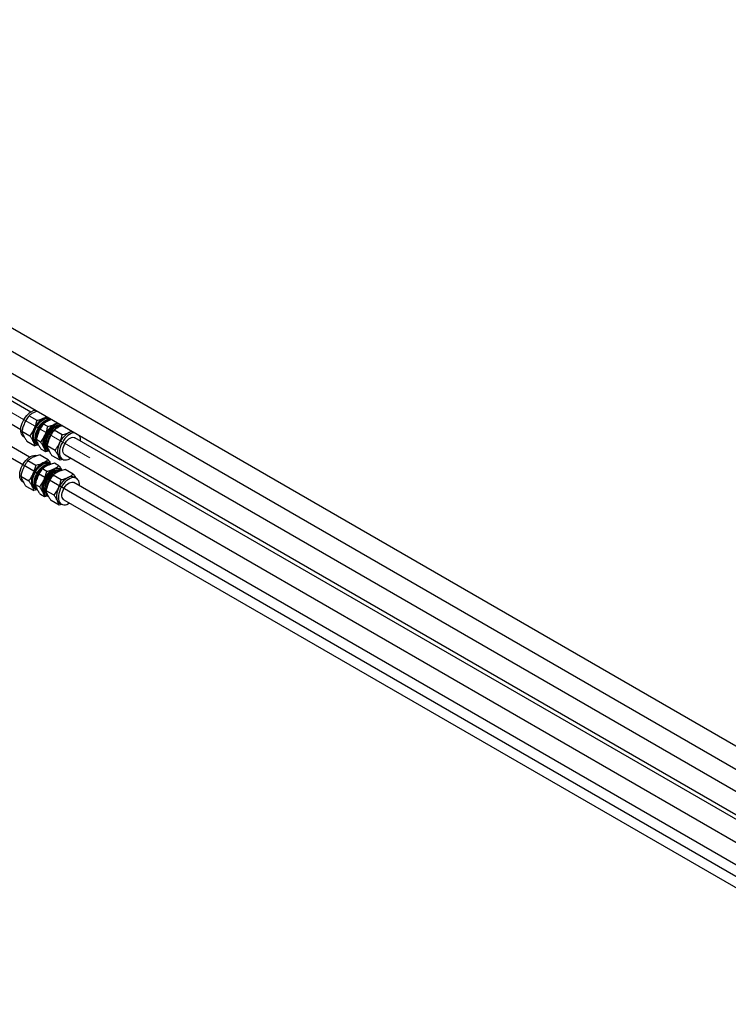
# Paper-space layout 'Sheet1' of a CAD drawing. Header units: millimetres. Extents: x -80341 to 21249, y 0 to 26255.
# Tile 79 of 154: x 13010 to 13723, y 9760 to 10750. Entities that reach past the tile are written whole.
import ezdxf

# ---------------------------------------------------------------- set-up
doc = ezdxf.new("R2010")
doc.units = ezdxf.units.MM
doc.linetypes.add('SLD-Mista-longa', pattern=[19.05, 15.24, -1.27, 1.27, -1.27])
doc.linetypes.add('SLD-Sólida', pattern=[0])
doc.layers.add('DETALHAMENTO', color=8, linetype='SLD-Sólida')

psp = doc.layouts.new('Sheet1')

# ---------------------------------------------------------------- linework, layer by layer
at = {"color": 7, "linetype": 'SLD-Sólida', "lineweight": 25, "ltscale": 25}
for p, q in [((13954.57, 9890.2), (12717.48, 10604.35)), ((12589.22, 10581.82), (13011.48, 10338.05)), ((13914.97, 9867.34), (12677.88, 10581.5)), ((12707.48, 10587.03), (13934.56, 9878.65)), ((13020.42, 10310.26), (12559.62, 10576.28)), ((12667.88, 10564.17), (13903.95, 9850.6)), ((13021.48, 10355.37), (12668.48, 10559.15)), ((13019.81, 10351.81), (13027.82, 10347.19)), ((13034.86, 10349.48), (13037.35, 10350.89)), ((13038.62, 10340.96), (13034.29, 10343.46)), ((13045.66, 10343.24), (13048.15, 10344.65)), ((13046.9, 10340.82), (13046.36, 10340.51)), ((13012.69, 10336.2), (13020.69, 10331.58)), ((13014.57, 10330.49), (13015.24, 10330.11)), ((13053.1, 10332.6), (13045.09, 10337.22)), ((13060.14, 10334.89), (13062.63, 10336.29)), ((13017.75, 10326.25), (13025.76, 10321.62)), ((13029.12, 10322.52), (13025.76, 10321.62)), ((13026.33, 10323.7), (13026.95, 10323.35)), ((13031.49, 10325.34), (13027.17, 10327.84)), ((13027.31, 10323.96), (13028.2, 10323.45)), ((13036.79, 10323.94), (13036.79, 10323.32)), ((13045.97, 10316.98), (13037.97, 10321.6)), ((13903.95, 9845.93), (13065.96, 10329.69)), ((13030.92, 10312.38), (13038.93, 10307.76)), ((13036.56, 10315.39), (13032.23, 10317.89)), ((13039.82, 10316.26), (13036.56, 10315.39)), ((13037.13, 10317.47), (13037.91, 10317.02)), ((13051.04, 10307.03), (13043.03, 10311.65)), ((13055.97, 10312.37), (13903.95, 9822.84)), ((13018.73, 10306.68), (13026.73, 10302.06)), ((13040.89, 10304.22), (13040.27, 10304.58)), ((13041.43, 10303.09), (13040.53, 10303.6)), ((13049.73, 10301.52), (13045.4, 10304.02)), ((13054.09, 10307.84), (13051.04, 10307.03)), ((13051.61, 10309.11), (13053.47, 10308.04)), ((13011.62, 10291.06), (13019.63, 10286.44)), ((13037.54, 10295.83), (13033.21, 10298.33)), ((13052.01, 10287.47), (13044.01, 10292.09)), ((13045.84, 10295.71), (13045.3, 10295.4)), ((13051.85, 10297.89), (13051.07, 10298.34)), ((13064.21, 10293.16), (13056.2, 10297.78)), ((13013.51, 10285.38), (13014.18, 10285)), ((13016.71, 10281.13), (13024.72, 10276.51)), ((13030.43, 10280.21), (13026.1, 10282.71)), ((13914.97, 9793.85), (13064.9, 10284.58)), ((13067.4, 10288.91), (13065.55, 10289.99)), ((13028.06, 10277.41), (13024.72, 10276.51)), ((13025.27, 10278.6), (13025.89, 10278.24)), ((13026.24, 10278.86), (13027.14, 10278.34)), ((13035.52, 10270.28), (13031.19, 10272.78)), ((13038.77, 10271.15), (13035.52, 10270.28)), ((13035.73, 10278.83), (13035.73, 10278.21)), ((13036.07, 10272.36), (13036.85, 10271.91)), ((13044.91, 10271.85), (13036.9, 10276.47)), ((13050, 10261.92), (13041.99, 10266.54)), ((13053.03, 10262.74), (13050, 10261.92)), ((13050.55, 10264), (13052.4, 10262.93)), ((13054.9, 10267.26), (13903.95, 9777.12))]:
    psp.add_line(p, q, dxfattribs=at)
at = {"color": 7, "linetype": 'SLD-Sólida', "lineweight": 25, "ltscale": 25, "flags": 128}
for points in [[(13014.57, 10330.49), (13013.92, 10330.94), (13012.98, 10331.92), (13012.26, 10333.18), (13011.76, 10334.68), (13011.5, 10336.38), (13011.49, 10338.25), (13011.73, 10340.24), (13012.22, 10342.31), (13012.93, 10344.41), (13013.86, 10346.48), (13014.98, 10348.49), (13016.26, 10350.37), (13017.69, 10352.1)], [(13028.71, 10322.72), (13027.43, 10323.1), (13026.3, 10323.79), (13025.36, 10324.78), (13024.63, 10326.03), (13024.13, 10327.53), (13023.88, 10329.24), (13023.87, 10331.11), (13024.11, 10333.1), (13024.59, 10335.17), (13025.3, 10337.26), (13026.23, 10339.34), (13027.35, 10341.34), (13028.64, 10343.23), (13030.06, 10344.96)], [(13027.31, 10323.96), (13026.99, 10324.16), (13026.02, 10325.04), (13025.25, 10326.2), (13024.71, 10327.61), (13024.41, 10329.23), (13024.36, 10331.03), (13024.55, 10332.96), (13024.99, 10334.98), (13025.66, 10337.02), (13026.55, 10339.05), (13027.63, 10341.01), (13028.88, 10342.86), (13030.27, 10344.55)], [(13028.06, 10323.69), (13027.71, 10324.06), (13026.94, 10325.22), (13026.4, 10326.63), (13026.1, 10328.26), (13026.05, 10330.06), (13026.24, 10331.99), (13026.68, 10334), (13027.35, 10336.04), (13028.24, 10338.07), (13029.32, 10340.04), (13030.57, 10341.88), (13031.96, 10343.57)], [(13029.41, 10322.01), (13028.99, 10322.41), (13028.15, 10323.54), (13027.53, 10324.92), (13027.16, 10326.52), (13027.02, 10328.32), (13027.14, 10330.25), (13027.5, 10332.29), (13028.1, 10334.38), (13028.92, 10336.47), (13029.95, 10338.52), (13031.16, 10340.47), (13032.52, 10342.28), (13034, 10343.91), (13035.56, 10345.32), (13037.17, 10346.47), (13038.79, 10347.35), (13040.39, 10347.92), (13041.92, 10348.18), (13042.03, 10348.18)], [(13030.27, 10344.55), (13031.76, 10346.03), (13033.32, 10347.28), (13034.9, 10348.25), (13036.47, 10348.94), (13038, 10349.31), (13039.43, 10349.36), (13040.18, 10349.25)], [(13031.96, 10343.57), (13033.45, 10345.05), (13035.01, 10346.3), (13036.59, 10347.28), (13038.17, 10347.96), (13039.69, 10348.33), (13041.13, 10348.38), (13041.87, 10348.28)], [(13049.81, 10343.69), (13049.7, 10343.69), (13048.17, 10343.43), (13046.57, 10342.86), (13044.95, 10341.98), (13043.34, 10340.83), (13041.77, 10339.42), (13040.29, 10337.79), (13038.94, 10335.98), (13037.73, 10334.03), (13036.7, 10331.98), (13035.88, 10329.89), (13035.28, 10327.8), (13034.92, 10325.76), (13034.8, 10323.83), (13034.93, 10322.03), (13035.31, 10320.43), (13035.93, 10319.05), (13036.76, 10317.92), (13037.8, 10317.08), (13039.02, 10316.54), (13039.67, 10316.4)], [(13037.7, 10319.01), (13037.24, 10319.54), (13036.54, 10320.73), (13036.08, 10322.16), (13035.86, 10323.79), (13035.89, 10325.58), (13036.16, 10327.49), (13036.67, 10329.46), (13037.41, 10331.45), (13038.35, 10333.4), (13039.48, 10335.26), (13040.76, 10336.99), (13042.16, 10338.53), (13043.65, 10339.86), (13045.18, 10340.93), (13046.72, 10341.71), (13048.22, 10342.2), (13049.65, 10342.36), (13050.97, 10342.21), (13051.08, 10342.18)], [(13052.62, 10342.07), (13051.88, 10342.18), (13050.45, 10342.12), (13048.92, 10341.75), (13047.35, 10341.07), (13045.77, 10340.09), (13044.21, 10338.84), (13042.72, 10337.36), (13041.33, 10335.67), (13040.08, 10333.83), (13039, 10331.86), (13038.11, 10329.83), (13037.44, 10327.79), (13037, 10325.78), (13036.8, 10323.85), (13036.86, 10322.05), (13037.16, 10320.42), (13037.7, 10319.02), (13038.47, 10317.86), (13039.09, 10317.24)], [(13053.08, 10341.86), (13052.88, 10341.85), (13051.35, 10341.59), (13049.75, 10341.02), (13048.13, 10340.14), (13046.52, 10338.99), (13044.96, 10337.58), (13043.48, 10335.95), (13042.12, 10334.14), (13040.91, 10332.19), (13039.88, 10330.14), (13039.06, 10328.05), (13038.46, 10325.96), (13038.1, 10323.93), (13037.98, 10321.99), (13037.99, 10321.8)], [(13025.2, 10338.84), (13024.47, 10337.05), (13023.9, 10335.26), (13023.5, 10333.5), (13023.27, 10331.79), (13023.23, 10330.16), (13023.37, 10328.65), (13023.68, 10327.27), (13024.17, 10326.05)], [(13034.97, 10319.82), (13034.48, 10321.03), (13034.17, 10322.41), (13034.03, 10323.93), (13034.07, 10325.55), (13034.3, 10327.26), (13034.7, 10329.03), (13035.27, 10330.82), (13036, 10332.6)], [(13065.36, 10334.71), (13065.26, 10334.71), (13063.72, 10334.45), (13062.13, 10333.88), (13060.51, 10333), (13058.89, 10331.85), (13057.33, 10330.44), (13055.85, 10328.81), (13054.49, 10327), (13053.29, 10325.05), (13052.26, 10323), (13051.44, 10320.91), (13050.84, 10318.82), (13050.47, 10316.78), (13050.36, 10314.85), (13050.49, 10313.05), (13050.87, 10311.45), (13051.48, 10310.07), (13052.32, 10308.94), (13053.36, 10308.1), (13054.58, 10307.56), (13055.94, 10307.34), (13057.43, 10307.44), (13059, 10307.86), (13060.61, 10308.58), (13061.56, 10309.14)], [(13055.97, 10312.37), (13055.4, 10312.78), (13054.67, 10313.67), (13054.18, 10314.83), (13053.92, 10316.2), (13053.93, 10317.76), (13054.18, 10319.43), (13054.69, 10321.16), (13055.42, 10322.89), (13056.34, 10324.54), (13057.44, 10326.07), (13058.67, 10327.42), (13059.97, 10328.54), (13061.32, 10329.39), (13062.65, 10329.93), (13063.91, 10330.15), (13065.08, 10330.05), (13065.96, 10329.69)], [(13050.48, 10324.24), (13049.75, 10322.46), (13049.18, 10320.67), (13048.78, 10318.91), (13048.55, 10317.19), (13048.51, 10315.57), (13048.65, 10314.05), (13048.96, 10312.68), (13049.45, 10311.46)], [(13016.61, 10306.97), (13018.13, 10308.5), (13019.72, 10309.79), (13021.35, 10310.81), (13022.96, 10311.54), (13024.53, 10311.96), (13026.02, 10312.06), (13027.39, 10311.84), (13027.88, 10311.67)], [(13013.51, 10285.38), (13012.88, 10285.82), (13011.93, 10286.8), (13011.2, 10288.05), (13010.7, 10289.55), (13010.44, 10291.25), (13010.43, 10293.12), (13010.67, 10295.11), (13011.15, 10297.18), (13011.86, 10299.28), (13012.78, 10301.35), (13013.9, 10303.36), (13015.19, 10305.25), (13016.61, 10306.97)], [(13028.36, 10276.9), (13027.94, 10277.29), (13027.1, 10278.42), (13026.48, 10279.79), (13026.1, 10281.4), (13025.96, 10283.19), (13026.08, 10285.12), (13026.44, 10287.16), (13027.03, 10289.25), (13027.85, 10291.34), (13028.88, 10293.39), (13030.08, 10295.34), (13031.44, 10297.15), (13032.92, 10298.78), (13034.48, 10300.19), (13036.09, 10301.35), (13037.71, 10302.23), (13039.31, 10302.81), (13040.84, 10303.07), (13041.59, 10303.08)], [(13028.98, 10299.83), (13030.51, 10301.36), (13032.1, 10302.64), (13033.72, 10303.67), (13035.34, 10304.39), (13036.9, 10304.82), (13038.39, 10304.92), (13039.76, 10304.7), (13040.98, 10304.17), (13042.02, 10303.33), (13042.11, 10303.24)], [(13029.19, 10299.42), (13030.68, 10300.91), (13032.24, 10302.16), (13033.82, 10303.14), (13035.39, 10303.82), (13036.92, 10304.2), (13038.36, 10304.26), (13039.67, 10303.99), (13040.53, 10303.6)], [(13030.88, 10298.44), (13032.37, 10299.93), (13033.93, 10301.18), (13035.51, 10302.16), (13037.09, 10302.85), (13038.61, 10303.22), (13040.05, 10303.28), (13041.14, 10303.09)], [(13024.13, 10293.71), (13023.4, 10291.92), (13022.83, 10290.13), (13022.43, 10288.37), (13022.21, 10286.66), (13022.17, 10285.03), (13022.31, 10283.52), (13022.63, 10282.14), (13023.12, 10280.93)], [(13027.65, 10277.62), (13026.39, 10277.99), (13025.25, 10278.68), (13024.31, 10279.66), (13023.58, 10280.91), (13023.08, 10282.41), (13022.82, 10284.11), (13022.81, 10285.98), (13023.04, 10287.97), (13023.52, 10290.04), (13024.23, 10292.13), (13025.16, 10294.21), (13026.28, 10296.21), (13027.56, 10298.1), (13028.98, 10299.83)], [(13026.24, 10278.86), (13025.94, 10279.05), (13024.97, 10279.92), (13024.2, 10281.08), (13023.65, 10282.49), (13023.35, 10284.11), (13023.29, 10285.9), (13023.49, 10287.83), (13023.92, 10289.84), (13024.59, 10291.89), (13025.48, 10293.92), (13026.56, 10295.88), (13027.81, 10297.73), (13029.19, 10299.42)], [(13027, 10278.59), (13026.66, 10278.95), (13025.89, 10280.1), (13025.35, 10281.51), (13025.04, 10283.13), (13024.99, 10284.93), (13025.18, 10286.86), (13025.62, 10288.87), (13026.28, 10290.91), (13027.17, 10292.94), (13028.25, 10294.91), (13029.5, 10296.75), (13030.88, 10298.44)], [(13052.99, 10296.99), (13052.48, 10297.46), (13051.35, 10298.15), (13050.05, 10298.52), (13048.62, 10298.58), (13047.09, 10298.32), (13045.49, 10297.74), (13043.87, 10296.86), (13042.26, 10295.7), (13040.69, 10294.29), (13039.22, 10292.66), (13037.86, 10290.85), (13036.66, 10288.89), (13035.63, 10286.85), (13034.81, 10284.76), (13034.21, 10282.67), (13033.85, 10280.63), (13033.74, 10278.7), (13033.88, 10276.91), (13034.26, 10275.3), (13034.88, 10273.92), (13035.71, 10272.8), (13036.76, 10271.97), (13037.98, 10271.43), (13038.61, 10271.29)], [(13036.64, 10273.91), (13036.19, 10274.42), (13035.49, 10275.61), (13035.02, 10277.04), (13034.8, 10278.66), (13034.82, 10280.46), (13035.09, 10282.36), (13035.6, 10284.33), (13036.34, 10286.32), (13037.28, 10288.27), (13038.41, 10290.13), (13039.69, 10291.86), (13041.09, 10293.41), (13042.57, 10294.74), (13044.1, 10295.81), (13045.64, 10296.6), (13047.14, 10297.08), (13048.58, 10297.26), (13049.9, 10297.11), (13050.02, 10297.08)], [(13052.25, 10296.76), (13052.12, 10296.81), (13050.81, 10297.07), (13049.37, 10297.01), (13047.84, 10296.64), (13046.27, 10295.95), (13044.69, 10294.97), (13043.13, 10293.72), (13041.64, 10292.23), (13040.25, 10290.55), (13039.01, 10288.7), (13037.93, 10286.73), (13037.04, 10284.7), (13036.37, 10282.66), (13035.94, 10280.65), (13035.74, 10278.72), (13035.8, 10276.92), (13036.1, 10275.3), (13036.65, 10273.89), (13037.42, 10272.74), (13038.03, 10272.13)], [(13052.01, 10296.75), (13051.8, 10296.74), (13050.27, 10296.48), (13048.67, 10295.9), (13047.05, 10295.03), (13045.44, 10293.87), (13043.88, 10292.46), (13042.4, 10290.82), (13041.04, 10289.01), (13039.84, 10287.06), (13038.81, 10285.01), (13037.99, 10282.92), (13037.4, 10280.83), (13037.04, 10278.8), (13036.92, 10276.86), (13036.93, 10276.68)], [(13033.92, 10274.7), (13033.43, 10275.91), (13033.11, 10277.28), (13032.97, 10278.8), (13033.01, 10280.42), (13033.23, 10282.13), (13033.63, 10283.9), (13034.2, 10285.69), (13034.93, 10287.47)], [(13070.49, 10281.36), (13070.47, 10283.05), (13070.21, 10284.75), (13069.71, 10286.24), (13068.98, 10287.5), (13068.04, 10288.48), (13066.91, 10289.17), (13065.61, 10289.54), (13064.18, 10289.6), (13062.64, 10289.34), (13061.05, 10288.76), (13059.42, 10287.88), (13057.81, 10286.72), (13056.25, 10285.31), (13054.77, 10283.68), (13053.42, 10281.87), (13052.21, 10279.91), (13051.19, 10277.87), (13050.37, 10275.78), (13049.77, 10273.69), (13049.41, 10271.65), (13049.3, 10269.72), (13049.43, 10267.93), (13049.81, 10266.32), (13050.43, 10264.94), (13051.27, 10263.82), (13052.31, 10262.99), (13053.53, 10262.45), (13054.9, 10262.23), (13056.39, 10262.34), (13057.96, 10262.76), (13059.57, 10263.49), (13060.5, 10264.04)], [(13054.9, 10267.26), (13054.35, 10267.67), (13053.62, 10268.55), (13053.12, 10269.71), (13052.87, 10271.08), (13052.87, 10272.64), (13053.12, 10274.31), (13053.62, 10276.04), (13054.35, 10277.76), (13055.27, 10279.42), (13056.37, 10280.95), (13057.59, 10282.3), (13058.9, 10283.42), (13060.24, 10284.27), (13061.57, 10284.82), (13062.84, 10285.05), (13064.01, 10284.94), (13064.9, 10284.58)], [(13049.41, 10279.11), (13048.68, 10277.33), (13048.11, 10275.54), (13047.71, 10273.77), (13047.49, 10272.06), (13047.45, 10270.44), (13047.59, 10268.93), (13047.91, 10267.55), (13048.4, 10266.34)]]:
    psp.add_lwpolyline(points, dxfattribs=at)
at = {"color": 7, "linetype": 'SLD-Sólida', "lineweight": 25, "ltscale": 625}
for centre, radius, start, end in [((13028.39, 10343.69), 13.62, 98.10605, 141.83582), ((13040.77, 10336.54), 13.62, 98.10605, 141.83582), ((13038.83, 10341.38), 9.02, 93.81919, 116.10199), ((13045.19, 10330.4), 21.7, 118.43958, 157.11314), ((13048.48, 10328.3), 21.43, 137.33702, 175.28487), ((13045.38, 10331.59), 16.93, 122.7643, 138.39888), ((13055.99, 10324.16), 21.7, 118.43958, 157.11314), ((13057.39, 10323.09), 20.61, 122.34648, 177.65889), ((13049.63, 10335.14), 9.02, 93.81919, 116.10199), ((13070.47, 10315.81), 21.7, 118.43958, 157.11314), ((13064.11, 10326.78), 9.02, 93.81919, 116.10199), ((13061.41, 10327.33), 10.18, 355.10506, 25.29443), ((13029.16, 10328.46), 5.54, 205.81026, 239.29973), ((13045.47, 10321.07), 7.42, 183.28796, 225.25597), ((13039.96, 10322.23), 5.54, 205.81026, 239.29973), ((13054.44, 10313.87), 5.54, 205.81026, 239.29973), ((13044.15, 10285.27), 21.73, 118.52426, 157.16307), ((13044.33, 10286.46), 16.95, 122.77152, 138.46708), ((13037.23, 10298.38), 6.91, 63.8585, 119.9475), ((13047.41, 10283.2), 21.43, 137.39653, 175.28866), ((13054.95, 10279.04), 21.73, 118.52426, 157.16307), ((13056.33, 10277.99), 20.61, 122.34571, 177.65967), ((13048.03, 10292.14), 6.91, 63.8585, 119.9475), ((13062.5, 10283.79), 6.91, 63.8585, 119.9475), ((13028.09, 10283.35), 5.53, 205.96959, 239.3147), ((13069.43, 10270.68), 21.73, 118.52426, 157.16307), ((13038.89, 10277.12), 5.53, 205.96959, 239.3147), ((13044.38, 10275.95), 7.39, 183.60186, 225.40414), ((13053.37, 10268.76), 5.53, 205.96959, 239.3147)]:
    psp.add_arc(centre, radius, start, end, dxfattribs=at)
at = {"color": 7, "linetype": 'SLD-Sólida', "lineweight": 25, "ltscale": 25}
for points, knots in [([(13019.81, 10351.81), (13019.3, 10351.14), (13018.3, 10349.83), (13016.74, 10347.44), (13015.84, 10345.64), (13015.3, 10344.55)], [0, 0, 0, 0, 0.303074, 0.582113, 1, 1, 1, 1]), ([(13024.96, 10355.19), (13023.91, 10354.65), (13021.95, 10353.63), (13020.49, 10352.39), (13019.81, 10351.81)], [0, 0, 0, 0, 0.535251, 1, 1, 1, 1]), ([(13027.9, 10356.34), (13027.84, 10356.32), (13026.77, 10356), (13025.84, 10355.59), (13024.96, 10355.19)], [0, 0, 0, 0, 0.056215, 1, 1, 1, 1]), ([(13015.3, 10344.55), (13014.71, 10343.1), (13013.61, 10340.4), (13012.98, 10337.53), (13012.69, 10336.2)], [0, 0, 0, 0, 0.535251, 1, 1, 1, 1]), ([(13025.2, 10338.84), (13025.79, 10340.29), (13026.89, 10342.99), (13027.52, 10345.86), (13027.82, 10347.19)], [0, 0, 0, 0, 0.535251, 1, 1, 1, 1]), ([(13027.82, 10347.19), (13028.58, 10347.38), (13030.06, 10347.74), (13032.46, 10348.47), (13033.96, 10349.1), (13034.86, 10349.48)], [0, 0, 0, 0, 0.303074, 0.582113, 1, 1, 1, 1]), ([(13034.29, 10343.46), (13033.77, 10342.78), (13032.78, 10341.47), (13031.22, 10339.09), (13030.32, 10337.28), (13029.78, 10336.19)], [0, 0, 0, 0, 0.303074, 0.582113, 1, 1, 1, 1]), ([(13039.44, 10346.84), (13038.39, 10346.29), (13036.43, 10345.27), (13034.97, 10344.03), (13034.29, 10343.46)], [0, 0, 0, 0, 0.535251, 1, 1, 1, 1]), ([(13036, 10332.6), (13036.59, 10334.05), (13037.7, 10336.76), (13038.32, 10339.62), (13038.62, 10340.96)], [0, 0, 0, 0, 0.535251, 1, 1, 1, 1]), ([(13038.62, 10340.96), (13039.38, 10341.14), (13040.86, 10341.5), (13043.26, 10342.23), (13044.76, 10342.86), (13045.66, 10343.24)], [0, 0, 0, 0, 0.303074, 0.582113, 1, 1, 1, 1]), ([(13042.33, 10347.97), (13042.29, 10347.96), (13041.24, 10347.64), (13040.32, 10347.23), (13039.44, 10346.84)], [0, 0, 0, 0, 0.0433918, 1, 1, 1, 1]), ([(13050.24, 10340.6), (13049.19, 10340.05), (13047.23, 10339.03), (13045.77, 10337.8), (13045.09, 10337.22)], [0, 0, 0, 0, 0.535251, 1, 1, 1, 1]), ([(13053.18, 10341.75), (13053.12, 10341.73), (13052.05, 10341.41), (13051.12, 10340.99), (13050.24, 10340.6)], [0, 0, 0, 0, 0.056215, 1, 1, 1, 1]), ([(13012.69, 10336.2), (13012.78, 10335.8), (13012.94, 10335.03), (13013.41, 10333.59), (13013.95, 10332.45), (13014.27, 10331.77)], [0, 0, 0, 0, 0.303074, 0.582113, 1, 1, 1, 1]), ([(13014.27, 10331.77), (13014.79, 10330.83), (13015.75, 10329.09), (13017.12, 10327.15), (13017.75, 10326.25)], [0, 0, 0, 0, 0.535251, 1, 1, 1, 1]), ([(13020.69, 10331.58), (13021.21, 10332.26), (13022.2, 10333.56), (13023.76, 10335.95), (13024.66, 10337.75), (13025.2, 10338.84)], [0, 0, 0, 0, 0.303074, 0.582113, 1, 1, 1, 1]), ([(13024.17, 10326.05), (13023.66, 10326.99), (13022.69, 10328.73), (13021.33, 10330.67), (13020.69, 10331.58)], [0, 0, 0, 0, 0.5352511, 1, 1, 1, 1]), ([(13029.78, 10336.19), (13029.19, 10334.75), (13028.09, 10332.04), (13027.46, 10329.17), (13027.17, 10327.84)], [0, 0, 0, 0, 0.535251, 1, 1, 1, 1]), ([(13031.49, 10325.34), (13032.01, 10326.02), (13033, 10327.32), (13034.56, 10329.71), (13035.46, 10331.52), (13036, 10332.6)], [0, 0, 0, 0, 0.303074, 0.582113, 1, 1, 1, 1]), ([(13040.58, 10329.96), (13039.99, 10328.51), (13038.89, 10325.8), (13038.26, 10322.94), (13037.97, 10321.6)], [0, 0, 0, 0, 0.535251, 1, 1, 1, 1]), ([(13045.09, 10337.22), (13044.57, 10336.54), (13043.58, 10335.24), (13042.02, 10332.85), (13041.12, 10331.04), (13040.58, 10329.96)], [0, 0, 0, 0, 0.303074, 0.582113, 1, 1, 1, 1]), ([(13050.48, 10324.24), (13051.07, 10325.69), (13052.17, 10328.4), (13052.8, 10331.27), (13053.1, 10332.6)], [0, 0, 0, 0, 0.535251, 1, 1, 1, 1]), ([(13053.1, 10332.6), (13053.86, 10332.79), (13055.33, 10333.14), (13057.74, 10333.87), (13059.24, 10334.51), (13060.14, 10334.89)], [0, 0, 0, 0, 0.303074, 0.582113, 1, 1, 1, 1]), ([(13025.76, 10321.62), (13025.67, 10322.02), (13025.5, 10322.79), (13025.03, 10324.23), (13024.5, 10325.37), (13024.17, 10326.05)], [0, 0, 0, 0, 0.303074, 0.582113, 1, 1, 1, 1]), ([(13027.17, 10327.84), (13027.25, 10327.44), (13027.42, 10326.68), (13027.89, 10325.23), (13028.43, 10324.09), (13028.75, 10323.41)], [0, 0, 0, 0, 0.303074, 0.582113, 1, 1, 1, 1]), ([(13028.75, 10323.41), (13029.27, 10322.48), (13030.23, 10320.73), (13031.6, 10318.79), (13032.23, 10317.89)], [0, 0, 0, 0, 0.535251, 1, 1, 1, 1]), ([(13034.97, 10319.82), (13034.46, 10320.75), (13033.5, 10322.5), (13032.13, 10324.44), (13031.49, 10325.34)], [0, 0, 0, 0, 0.535251, 1, 1, 1, 1]), ([(13037.97, 10321.6), (13038.05, 10321.21), (13038.22, 10320.44), (13038.69, 10319), (13039.23, 10317.86), (13039.55, 10317.17)], [0, 0, 0, 0, 0.303074, 0.582113, 1, 1, 1, 1]), ([(13045.97, 10316.98), (13046.49, 10317.66), (13047.48, 10318.97), (13049.04, 10321.35), (13049.94, 10323.16), (13050.48, 10324.24)], [0, 0, 0, 0, 0.303074, 0.582113, 1, 1, 1, 1]), ([(13023.88, 10310.08), (13022.83, 10309.53), (13020.87, 10308.5), (13019.41, 10307.26), (13018.73, 10306.68)], [0, 0, 0, 0, 0.535251, 1, 1, 1, 1]), ([(13030.92, 10312.38), (13030.16, 10312.19), (13028.68, 10311.83), (13026.27, 10311.1), (13024.78, 10310.46), (13023.88, 10310.08)], [0, 0, 0, 0, 0.303074, 0.582113, 1, 1, 1, 1]), ([(13036.56, 10315.39), (13036.47, 10315.79), (13036.3, 10316.55), (13035.83, 10318), (13035.3, 10319.13), (13034.97, 10319.82)], [0, 0, 0, 0, 0.303074, 0.582113, 1, 1, 1, 1]), ([(13039.55, 10317.17), (13040.07, 10316.24), (13041.03, 10314.49), (13042.4, 10312.55), (13043.03, 10311.65)], [0, 0, 0, 0, 0.535251, 1, 1, 1, 1]), ([(13049.45, 10311.46), (13048.94, 10312.39), (13047.97, 10314.14), (13046.61, 10316.08), (13045.97, 10316.98)], [0, 0, 0, 0, 0.535251, 1, 1, 1, 1]), ([(13051.04, 10307.03), (13050.95, 10307.43), (13050.78, 10308.2), (13050.31, 10309.64), (13049.77, 10310.78), (13049.45, 10311.46)], [0, 0, 0, 0, 0.303074, 0.582113, 1, 1, 1, 1]), ([(13018.73, 10306.68), (13018.22, 10306.01), (13017.23, 10304.7), (13015.67, 10302.31), (13014.77, 10300.5), (13014.23, 10299.42)], [0, 0, 0, 0, 0.303074, 0.582113, 1, 1, 1, 1]), ([(13024.13, 10293.71), (13024.72, 10295.15), (13025.82, 10297.86), (13026.44, 10300.73), (13026.73, 10302.06)], [0, 0, 0, 0, 0.535251, 1, 1, 1, 1]), ([(13026.73, 10302.06), (13027.5, 10302.25), (13028.97, 10302.61), (13031.38, 10303.34), (13032.88, 10303.98), (13033.78, 10304.36)], [0, 0, 0, 0, 0.303074, 0.582113, 1, 1, 1, 1]), ([(13038.36, 10301.72), (13037.31, 10301.17), (13035.35, 10300.15), (13033.89, 10298.9), (13033.21, 10298.33)], [0, 0, 0, 0, 0.535251, 1, 1, 1, 1]), ([(13033.78, 10304.36), (13034.83, 10304.91), (13036.79, 10305.94), (13038.25, 10307.18), (13038.93, 10307.76)], [0, 0, 0, 0, 0.535251, 1, 1, 1, 1]), ([(13045.4, 10304.02), (13044.63, 10303.83), (13043.16, 10303.47), (13040.75, 10302.74), (13039.25, 10302.1), (13038.36, 10301.72)], [0, 0, 0, 0, 0.303074, 0.582113, 1, 1, 1, 1]), ([(13038.93, 10307.76), (13039.34, 10307.17), (13040.13, 10306.05), (13041.13, 10304.54), (13041.61, 10303.67), (13041.82, 10303.29)], [0, 0, 0, 0, 0.377981, 0.725986, 1, 1, 1, 1]), ([(13044.58, 10298.13), (13045.63, 10298.68), (13047.59, 10299.7), (13049.05, 10300.94), (13049.73, 10301.52)], [0, 0, 0, 0, 0.535251, 1, 1, 1, 1]), ([(13049.73, 10301.52), (13050.14, 10300.94), (13050.93, 10299.81), (13051.84, 10298.46), (13052.24, 10297.74), (13052.37, 10297.5)], [0, 0, 0, 0, 0.422312, 0.811134, 1, 1, 1, 1]), ([(13014.23, 10299.42), (13013.64, 10297.97), (13012.54, 10295.26), (13011.92, 10292.4), (13011.62, 10291.06)], [0, 0, 0, 0, 0.5352511, 1, 1, 1, 1]), ([(13011.62, 10291.06), (13011.71, 10290.67), (13011.88, 10289.9), (13012.36, 10288.46), (13012.9, 10287.33), (13013.22, 10286.65)], [0, 0, 0, 0, 0.303074, 0.582113, 1, 1, 1, 1]), ([(13019.63, 10286.44), (13020.14, 10287.12), (13021.13, 10288.43), (13022.69, 10290.81), (13023.59, 10292.62), (13024.13, 10293.71)], [0, 0, 0, 0, 0.303074, 0.582113, 1, 1, 1, 1]), ([(13028.71, 10291.06), (13028.12, 10289.61), (13027.02, 10286.91), (13026.39, 10284.04), (13026.1, 10282.71)], [0, 0, 0, 0, 0.535251, 1, 1, 1, 1]), ([(13033.21, 10298.33), (13032.69, 10297.65), (13031.7, 10296.34), (13030.14, 10293.95), (13029.25, 10292.15), (13028.71, 10291.06)], [0, 0, 0, 0, 0.303074, 0.582113, 1, 1, 1, 1]), ([(13034.93, 10287.47), (13035.52, 10288.92), (13036.62, 10291.63), (13037.24, 10294.49), (13037.54, 10295.83)], [0, 0, 0, 0, 0.535251, 1, 1, 1, 1]), ([(13037.54, 10295.83), (13038.3, 10296.02), (13039.78, 10296.38), (13042.18, 10297.11), (13043.68, 10297.75), (13044.58, 10298.13)], [0, 0, 0, 0, 0.303074, 0.582113, 1, 1, 1, 1]), ([(13044.01, 10292.09), (13043.49, 10291.41), (13042.51, 10290.11), (13040.95, 10287.72), (13040.05, 10285.91), (13039.51, 10284.83)], [0, 0, 0, 0, 0.303074, 0.582113, 1, 1, 1, 1]), ([(13049.16, 10295.48), (13048.11, 10294.94), (13046.15, 10293.91), (13044.69, 10292.67), (13044.01, 10292.09)], [0, 0, 0, 0, 0.535251, 1, 1, 1, 1]), ([(13056.2, 10297.78), (13055.43, 10297.6), (13053.96, 10297.24), (13051.55, 10296.5), (13050.06, 10295.87), (13049.16, 10295.48)], [0, 0, 0, 0, 0.303074, 0.582113, 1, 1, 1, 1]), ([(13059.06, 10289.77), (13060.11, 10290.32), (13062.07, 10291.34), (13063.53, 10292.59), (13064.21, 10293.16)], [0, 0, 0, 0, 0.535251, 1, 1, 1, 1]), ([(13064.21, 10293.16), (13064.62, 10292.58), (13065.41, 10291.46), (13066.28, 10290.15), (13066.66, 10289.47), (13066.77, 10289.28)], [0, 0, 0, 0, 0.4384791, 0.8421856, 1, 1, 1, 1]), ([(13013.22, 10286.65), (13013.74, 10285.71), (13014.7, 10283.97), (13016.07, 10282.03), (13016.71, 10281.13)], [0, 0, 0, 0, 0.535251, 1, 1, 1, 1]), ([(13023.12, 10280.93), (13022.6, 10281.86), (13021.64, 10283.61), (13020.27, 10285.54), (13019.63, 10286.44)], [0, 0, 0, 0, 0.535251, 1, 1, 1, 1]), ([(13024.72, 10276.51), (13024.63, 10276.91), (13024.46, 10277.67), (13023.98, 10279.11), (13023.44, 10280.25), (13023.12, 10280.93)], [0, 0, 0, 0, 0.3030737, 0.5821129, 1, 1, 1, 1]), ([(13026.1, 10282.71), (13026.19, 10282.31), (13026.36, 10281.54), (13026.83, 10280.11), (13027.38, 10278.97), (13027.7, 10278.29)], [0, 0, 0, 0, 0.303074, 0.582113, 1, 1, 1, 1]), ([(13030.43, 10280.21), (13030.95, 10280.89), (13031.93, 10282.19), (13033.49, 10284.58), (13034.39, 10286.39), (13034.93, 10287.47)], [0, 0, 0, 0, 0.303074, 0.582113, 1, 1, 1, 1]), ([(13039.51, 10284.83), (13038.92, 10283.38), (13037.82, 10280.67), (13037.19, 10277.8), (13036.9, 10276.47)], [0, 0, 0, 0, 0.535251, 1, 1, 1, 1]), ([(13049.41, 10279.11), (13050, 10280.56), (13051.1, 10283.27), (13051.72, 10286.14), (13052.01, 10287.47)], [0, 0, 0, 0, 0.535251, 1, 1, 1, 1]), ([(13052.01, 10287.47), (13052.78, 10287.66), (13054.25, 10288.02), (13056.66, 10288.75), (13058.16, 10289.39), (13059.06, 10289.77)], [0, 0, 0, 0, 0.3030737, 0.5821129, 1, 1, 1, 1]), ([(13027.7, 10278.29), (13028.22, 10277.36), (13029.18, 10275.61), (13030.55, 10273.68), (13031.19, 10272.78)], [0, 0, 0, 0, 0.535251, 1, 1, 1, 1]), ([(13033.92, 10274.7), (13033.4, 10275.63), (13032.44, 10277.37), (13031.07, 10279.31), (13030.43, 10280.21)], [0, 0, 0, 0, 0.535251, 1, 1, 1, 1]), ([(13035.52, 10270.28), (13035.43, 10270.68), (13035.26, 10271.44), (13034.79, 10272.88), (13034.25, 10274.01), (13033.92, 10274.7)], [0, 0, 0, 0, 0.303074, 0.582113, 1, 1, 1, 1]), ([(13036.9, 10276.47), (13036.99, 10276.07), (13037.16, 10275.31), (13037.64, 10273.87), (13038.18, 10272.73), (13038.5, 10272.05)], [0, 0, 0, 0, 0.303074, 0.582113, 1, 1, 1, 1]), ([(13038.5, 10272.05), (13039.02, 10271.12), (13039.98, 10269.38), (13041.35, 10267.44), (13041.99, 10266.54)], [0, 0, 0, 0, 0.535251, 1, 1, 1, 1]), ([(13044.91, 10271.85), (13045.42, 10272.53), (13046.41, 10273.83), (13047.97, 10276.22), (13048.87, 10278.03), (13049.41, 10279.11)], [0, 0, 0, 0, 0.303074, 0.582113, 1, 1, 1, 1]), ([(13048.4, 10266.34), (13047.88, 10267.27), (13046.92, 10269.01), (13045.55, 10270.95), (13044.91, 10271.85)], [0, 0, 0, 0, 0.535251, 1, 1, 1, 1]), ([(13050, 10261.92), (13049.91, 10262.32), (13049.74, 10263.08), (13049.26, 10264.52), (13048.72, 10265.66), (13048.4, 10266.34)], [0, 0, 0, 0, 0.303074, 0.582113, 1, 1, 1, 1])]:
    psp.add_open_spline(points, degree=3, knots=knots, dxfattribs=at)
at = {"layer": 'DETALHAMENTO', "ltscale": 25}
psp.add_line((12239.07, 10749.78), (16879.46, 8070.94), dxfattribs=at)
at = {"layer": 'DETALHAMENTO', "linetype": 'SLD-Mista-longa', "lineweight": 18, "ltscale": 25}
psp.add_line((13080.93, 10309.5), (12318.27, 10749.78), dxfattribs=at)

doc.saveas('drawing.dxf')
